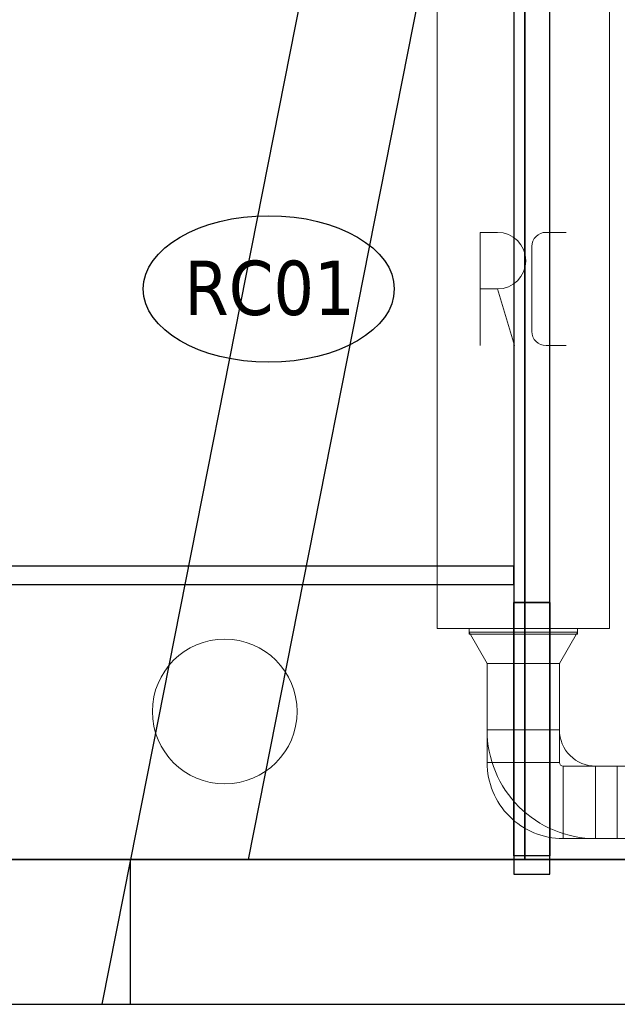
# Model space of a CAD drawing. Header units: metres. Extents: x 391.1 to 427.5, y 12.8 to 28.4.
# Tile 2 of 189: x 397.5 to 399.1, y 12.8 to 15.6. Entities that reach past the tile are written whole.
import ezdxf

# ---------------------------------------------------------------- set-up
doc = ezdxf.new("R2010")
doc.units = ezdxf.units.M
doc.layers.add('01_SUELOS', color=7, linetype='Continuous', lineweight=25, true_color=0x007f00)
for name, color, linetype, lineweight in [('A-COLS-____-MCUT', 7, 'Continuous', 18), ('A-COLS-____-OTLN', 7, 'Continuous', 18), ('A-DETL-GENF-OTLN', 7, 'Continuous', 18), ('A-WALL-____-MCUT', 7, 'Continuous', 25), ('A-WALL-____-OTLN', 7, 'Continuous', 25), ('M-EQPM-___-IDEN', 7, 'Continuous', 30), ('M-HVAC-DUCT-OTLN', 7, 'Continuous', 18)]:
    doc.layers.add(name, color=color, linetype=linetype, lineweight=lineweight)
doc.styles.add('Tahoma_2', font='tahoma.ttf', dxfattribs={"height": 0.15})

# ---------------------------------------------------------------- blocks, each defined once
blk = doc.blocks.new('Family - Evans PA-152013-03_CLI_AIRE_P0A')
at = {"layer": 'A-WALL-____-MCUT', "color": 253, "true_color": 0xaaaaaa}
for p, q in [((2.1178, 10.7049), (0, 0)), ((0.3262, 0), (2.4243, 10.6052)), ((0, 0), (0.3262, 0))]:
    blk.add_line(p, q, dxfattribs=at)
at = {"layer": 'A-WALL-____-OTLN', "color": 253, "true_color": 0xaaaaaa}
for p, q in [((2.1178, 10.7049), (0, 0)), ((0.3262, 0), (2.4243, 10.6052)), ((0, 0), (0.3262, 0))]:
    blk.add_line(p, q, dxfattribs=at)
blk = doc.blocks.new('Family - Mur PA-152015-03_CLI_AIRE_P0A')
at = {"layer": 'A-WALL-____-MCUT', "color": 253, "true_color": 0xaaaaaa}
for p, q in [((6.0667, 0.4), (0, 0.4)), ((6.0667, 0), (6.0667, 0.4)), ((0, 0), (6.0667, 0))]:
    blk.add_line(p, q, dxfattribs=at)
at = {"layer": 'A-WALL-____-OTLN', "color": 253, "true_color": 0xaaaaaa}
for p, q in [((6.0667, 0.4), (0, 0.4)), ((6.0667, 0), (6.0667, 0.4)), ((0, 0), (6.0667, 0))]:
    blk.add_line(p, q, dxfattribs=at)
at = {"layer": 'A-WALL-____-OTLN', "color": 253, "lineweight": 18, "true_color": 0xaaaaaa}
blk.add_line((0.25, 0), (6.0667, 0), dxfattribs=at)
blk = doc.blocks.new('Family - Evans PA-152152-03_CLI_AIRE_P0A')
at = {"layer": 'A-WALL-____-MCUT', "color": 253, "true_color": 0xaaaaaa}
for p, q in [((15.0232, 0.32), (0, 0.32)), ((0, 0.32), (0, 0))]:
    blk.add_line(p, q, dxfattribs=at)
at = {"layer": 'A-WALL-____-OTLN', "color": 253, "true_color": 0xaaaaaa}
for p, q in [((15.0232, 0.32), (0, 0.32)), ((0, 0.32), (0, 0))]:
    blk.add_line(p, q, dxfattribs=at)
blk = doc.blocks.new('Family - Fals sostre PA-152185-03_CLI_AIRE_P0A')
at = {"layer": '01_SUELOS', "color": 9, "true_color": 0xaad4aa}
for p, q in [((6.9075, 0), (6.9075, 15.0232)), ((6.9075, 15.0232), (6.9075, 0)), ((0, 0), (6.9075, 0)), ((6.9075, 0), (0, 0))]:
    blk.add_line(p, q, dxfattribs=at)
blk = doc.blocks.new('Family - Mur PA-152469-03_CLI_AIRE_P0A')
at = {"layer": 'A-WALL-____-MCUT', "color": 253, "true_color": 0xaaaaaa}
for p, q in [((0.0791, 0.4), (0, 0)), ((26.0531, 0.4), (0.0791, 0.4)), ((0, 0), (25.9702, 0))]:
    blk.add_line(p, q, dxfattribs=at)
at = {"layer": 'A-WALL-____-OTLN', "color": 253, "true_color": 0xaaaaaa}
for p, q in [((0.0791, 0.4), (0, 0)), ((26.0531, 0.4), (0.0791, 0.4)), ((0, 0), (25.9702, 0))]:
    blk.add_line(p, q, dxfattribs=at)
at = {"layer": 'A-WALL-____-OTLN', "color": 253, "lineweight": 18, "true_color": 0xaaaaaa}
blk.add_line((0, 0), (25.9702, 0), dxfattribs=at)
blk = doc.blocks.new('Family - Pilar PA-152680-03_CLI_AIRE_P0A')
at = {"layer": 'A-COLS-____-MCUT', "color": 253, "true_color": 0xaaaaaa}
for start, end in [(360, 180), (180, 360)]:
    blk.add_arc((0.2, 0.2), 0.2, start, end, dxfattribs=at)
at = {"layer": 'A-COLS-____-OTLN', "color": 253, "true_color": 0xaaaaaa}
for start, end in [(360, 180), (180, 360)]:
    blk.add_arc((0.2, 0.2), 0.2, start, end, dxfattribs=at)
blk = doc.blocks.new('Family - Envans PB-155337-03_CLI_AIRE_P0A')
at = {"layer": 'A-WALL-____-MCUT', "color": 253, "true_color": 0xaaaaaa}
for p, q in [((7.1267, 0.05), (0, 0.05)), ((7.1267, 0), (7.1267, 0.05)), ((0, 0), (7.1267, 0))]:
    blk.add_line(p, q, dxfattribs=at)
at = {"layer": 'A-WALL-____-OTLN', "color": 253, "true_color": 0xaaaaaa}
for p, q in [((7.1267, 0.05), (0, 0.05)), ((7.1267, 0), (7.1267, 0.05)), ((0, 0), (7.1267, 0))]:
    blk.add_line(p, q, dxfattribs=at)
at = {"layer": 'A-WALL-____-OTLN', "color": 253, "lineweight": 18, "true_color": 0xaaaaaa}
blk.add_line((0, 0), (7.1267, 0), dxfattribs=at)
blk = doc.blocks.new('Family - Envans PB-155401-03_CLI_AIRE_P0A')
at = {"layer": 'A-WALL-____-MCUT', "color": 253, "true_color": 0xaaaaaa}
for p, q in [((8.8202, 0.1), (0, 0.1)), ((0, 0.1), (0, 0)), ((0, 0), (8.8202, 0))]:
    blk.add_line(p, q, dxfattribs=at)
at = {"layer": 'A-WALL-____-OTLN', "color": 253, "true_color": 0xaaaaaa}
for p, q in [((8.8202, 0.1), (0, 0.1)), ((0, 0.1), (0, 0)), ((0.0502, 0), (0.0502, 0.1)), ((0.0502, 0.1), (0.7502, 0.1)), ((0.0502, 0), (0.0502, 0.1)), ((0.7502, 0.1), (0.0502, 0.1)), ((0.7502, 0.1), (0.7502, 0)), ((0.7502, 0), (0.7502, 0.1)), ((0, 0), (8.8202, 0)), ((0.7502, 0), (0.0502, 0)), ((0.0502, 0), (0.7502, 0))]:
    blk.add_line(p, q, dxfattribs=at)
at = {"layer": 'A-WALL-____-OTLN', "color": 253, "lineweight": 18, "true_color": 0xaaaaaa}
blk.add_line((0, 0), (8.8202, 0), dxfattribs=at)
blk = doc.blocks.new('LONDR55-XX_ZZ-ARQ-CAA-M3D-Londres55_ifc-1-03_CLI_AIRE_P0A')
at = {"layer": '01_SUELOS', "color": 253, "lineweight": 18, "true_color": 0xaaaaaa}
blk.add_blockref('Family - Fals sostre PA-152185-03_CLI_AIRE_P0A', (391.9497, 13.2406), dxfattribs=at)
at = {"layer": 'A-COLS-____-OTLN', "color": 253, "lineweight": 18, "true_color": 0xaaaaaa}
blk.add_blockref('Family - Pilar PA-152680-03_CLI_AIRE_P0A', (397.8272, 13.4496), dxfattribs=at)
at = {"layer": 'A-WALL-____-OTLN', "color": 253, "lineweight": 18, "true_color": 0xaaaaaa, "rotation": 90}
for name, p in [('Family - Evans PA-152152-03_CLI_AIRE_P0A', (399.1772, 13.2406)), ('Family - Envans PB-155401-03_CLI_AIRE_P0A', (398.9264, 13.2006))]:
    blk.add_blockref(name, p, dxfattribs=at)
at = {"layer": 'A-WALL-____-OTLN', "color": 253, "lineweight": 18, "true_color": 0xaaaaaa}
for name, p in [('Family - Evans PA-152013-03_CLI_AIRE_P0A', (397.7664, 13.2406)), ('Family - Envans PB-155337-03_CLI_AIRE_P0A', (391.6997, 14.0008)), ('Family - Mur PA-152015-03_CLI_AIRE_P0A', (391.6997, 12.8406)), ('Family - Mur PA-152469-03_CLI_AIRE_P0A', (397.6873, 12.8406))]:
    blk.add_blockref(name, p, dxfattribs=at)
blk = doc.blocks.new('ZYR_03_06_02 Recuperador Vertical CR - ZYR_03_06_02 Recuperador Vertical CR-449037-03_CLI_AIRE_P0A')
at = {"layer": 'A-DETL-GENF-OTLN', "color": 6, "true_color": 0xff00ff}
for p, q in [((-0.15, 0.9385), (-0.15, 0.9535)), ((-0.15, 0.9535), (0.15, 0.9535)), ((0.15, 0.9535), (0.15, 0.9385)), ((-0.238, 0.9385), (-0.238, -0.9385)), ((0.238, 0.9385), (-0.238, 0.9385)), ((0.238, -0.9385), (0.238, 0.9385)), ((-0.119, 0.1564), (-0.119, -0.1564)), ((-0.119, 0.1564), (-0.0714, 0.1564)), ((0.0629, 0.1564), (0.119, 0.1564)), ((0.0238, 0.1173), (0.0238, -0.1173)), ((-0.0714, 0), (-0.119, 0)), ((-0.0714, 0), (-0.0238, -0.1564)), ((0.119, -0.1564), (0.0629, -0.1564)), ((-0.238, -0.9385), (0.238, -0.9385)), ((-0.15, -0.9385), (-0.15, -0.9535)), ((0.15, -0.9535), (0.15, -0.9385)), ((-0.15, -0.9535), (0.15, -0.9535))]:
    blk.add_line(p, q, dxfattribs=at)
for centre, radius, start, end in [((-0.0714, 0.0782), 0.0782, 270, 90), ((0.0629, 0.1173), 0.0391, 90, 180), ((0.0629, -0.1173), 0.0391, 180, 270)]:
    blk.add_arc(centre, radius, start, end, dxfattribs=at)
blk = doc.blocks.new('M_Transición rectangular - Ángulo - 60 grados-767295-03_CLI_AIRE_P0A')
at = {"layer": 'M-HVAC-DUCT-OTLN', "color": 143, "true_color": 0x32aad1}
for p, q in [((0, 0.15), (0, -0.15)), ((0, 0.15), (0.0866, 0.1)), ((0, 0.15), (0.0866, 0.1)), ((0, -0.15), (0, 0.15)), ((0.0866, -0.1), (0.0866, 0.1)), ((0.0866, 0.1), (0.0866, -0.1)), ((0, -0.15), (0.0866, -0.1)), ((0.0866, -0.1), (0, -0.15))]:
    blk.add_line(p, q, dxfattribs=at)
blk = doc.blocks.new('M_Codo rectangular - Radio - 1 W-767326-03_CLI_AIRE_P0A')
at = {"layer": 'M-HVAC-DUCT-OTLN', "color": 143, "true_color": 0x32aad1}
for p, q in [((-0.1, 0.2), (0.1, 0.2)), ((0.1, 0.2), (-0.1, 0.2)), ((-0.2, 0.1), (-0.2, -0.1)), ((-0.2, -0.1), (-0.2, 0.1))]:
    blk.add_line(p, q, dxfattribs=at)
for radius, end in [(0.1, 360), (0.1, 0), (0.3, 0), (0.3, 0)]:
    blk.add_arc((-0.2, 0.2), radius, 270, end, dxfattribs=at)
blk = doc.blocks.new('M_Codo rectangular - Radio - _55 W-767815-03_CLI_AIRE_P0A')
at = {"layer": 'M-HVAC-DUCT-OTLN', "color": 40, "true_color": 0xffbf00}
for p, q in [((-0.1, 0.11), (0.1, 0.11)), ((0.1, 0.11), (-0.1, 0.11)), ((-0.11, 0.1), (-0.11, -0.1)), ((-0.11, -0.1), (-0.11, 0.1))]:
    blk.add_line(p, q, dxfattribs=at)
for radius in [0.01, 0.01, 0.21, 0.21]:
    blk.add_arc((-0.11, 0.11), radius, 270, 0, dxfattribs=at)
blk = doc.blocks.new('M_Transición rectangular - Ángulo - 60 grados-767562-03_CLI_AIRE_P0A')
at = {"layer": 'M-HVAC-DUCT-OTLN', "color": 30, "true_color": 0xe67300}
for p, q in [((0, 0.1), (0.0866, 0.15)), ((0, 0.1), (0.0866, 0.15)), ((0.0866, -0.15), (0.0866, 0.15)), ((0.0866, 0.15), (0.0866, -0.15)), ((0, 0.1), (0, -0.1)), ((0, -0.1), (0, 0.1)), ((0, -0.1), (0.0866, -0.15)), ((0.0866, -0.15), (0, -0.1))]:
    blk.add_line(p, q, dxfattribs=at)
blk = doc.blocks.new('ZYR_00_01 Equips Mecanics - 3 mm-758331-03_CLI_AIRE_P0A')
at = {"layer": 'M-EQPM-___-IDEN'}
blk.add_ellipse((0, 0), major_axis=(-0.006941, 0), ratio=0.583581, dxfattribs=at)

msp = doc.modelspace()

# ---------------------------------------------------------------- linework, layer by layer
at = {"layer": 'M-HVAC-DUCT-OTLN', "color": 143, "true_color": 0x32aad1}
for p, q in [((398.9526, 13.782), (398.7526, 13.782)), ((398.9526, 13.5986), (398.7526, 13.5986)), ((399.0526, 13.4986), (399.0526, 13.2986)), ((399.1126, 13.4986), (400.7526, 13.4986)), ((400.7526, 13.2986), (399.1126, 13.2986))]:
    msp.add_line(p, q, dxfattribs=at)
at = {"layer": 'M-HVAC-DUCT-OTLN', "color": 30, "true_color": 0xe67300}
for p, q in [((398.7526, 13.5086), (398.7526, 13.782)), ((398.9526, 13.782), (398.9526, 13.5086)), ((398.7526, 13.5086), (398.9526, 13.5086))]:
    msp.add_line(p, q, dxfattribs=at)
at = {"layer": 'M-HVAC-DUCT-OTLN', "color": 40, "true_color": 0xffbf00}
for p, q in [((398.9626, 13.4986), (398.9626, 13.2986)), ((398.9626, 13.4986), (399.1126, 13.4986)), ((399.1126, 13.4986), (399.1126, 13.2986)), ((399.1126, 13.2986), (398.9626, 13.2986))]:
    msp.add_line(p, q, dxfattribs=at)

# ---------------------------------------------------------------- block references
at = {"lineweight": 5}
msp.add_blockref('LONDR55-XX_ZZ-ARQ-CAA-M3D-Londres55_ifc-1-03_CLI_AIRE_P0A', (0, 0), dxfattribs=at)
at = {"layer": 'A-DETL-GENF-OTLN', "color": 6, "true_color": 0xff00ff}
msp.add_blockref('ZYR_03_06_02 Recuperador Vertical CR - ZYR_03_06_02 Recuperador Vertical CR-449037-03_CLI_AIRE_P0A', (398.8526, 14.8171), dxfattribs=at)
at = {"layer": 'M-EQPM-___-IDEN', "xscale": 49.99999999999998, "yscale": 49.99999999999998, "zscale": 49.99999999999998}
msp.add_blockref('ZYR_00_01 Equips Mecanics - 3 mm-758331-03_CLI_AIRE_P0A', (398.149, 14.8171), dxfattribs=at)
at = {"layer": 'M-HVAC-DUCT-OTLN', "color": 143, "true_color": 0x32aad1, "rotation": 270}
for name, p in [('M_Transición rectangular - Ángulo - 60 grados-767295-03_CLI_AIRE_P0A', (398.8526, 13.8686)), ('M_Codo rectangular - Radio - 1 W-767326-03_CLI_AIRE_P0A', (398.8526, 13.3986))]:
    msp.add_blockref(name, p, dxfattribs=at)
at = {"layer": 'M-HVAC-DUCT-OTLN', "color": 30, "true_color": 0xe67300, "rotation": 90}
msp.add_blockref('M_Transición rectangular - Ángulo - 60 grados-767562-03_CLI_AIRE_P0A', (398.8526, 13.782), dxfattribs=at)
at = {"layer": 'M-HVAC-DUCT-OTLN', "color": 40, "true_color": 0xffbf00, "rotation": 270}
msp.add_blockref('M_Codo rectangular - Radio - _55 W-767815-03_CLI_AIRE_P0A', (398.8526, 13.3986), dxfattribs=at)

# ---------------------------------------------------------------- texts
at = {"layer": 'M-EQPM-___-IDEN', "insert": (397.9152, 14.8953), "char_height": 0.15, "width": 0.56519, "attachment_point": 1, "style": 'Tahoma_2'}
msp.add_mtext('RC01', dxfattribs=at)

doc.saveas('drawing.dxf')
